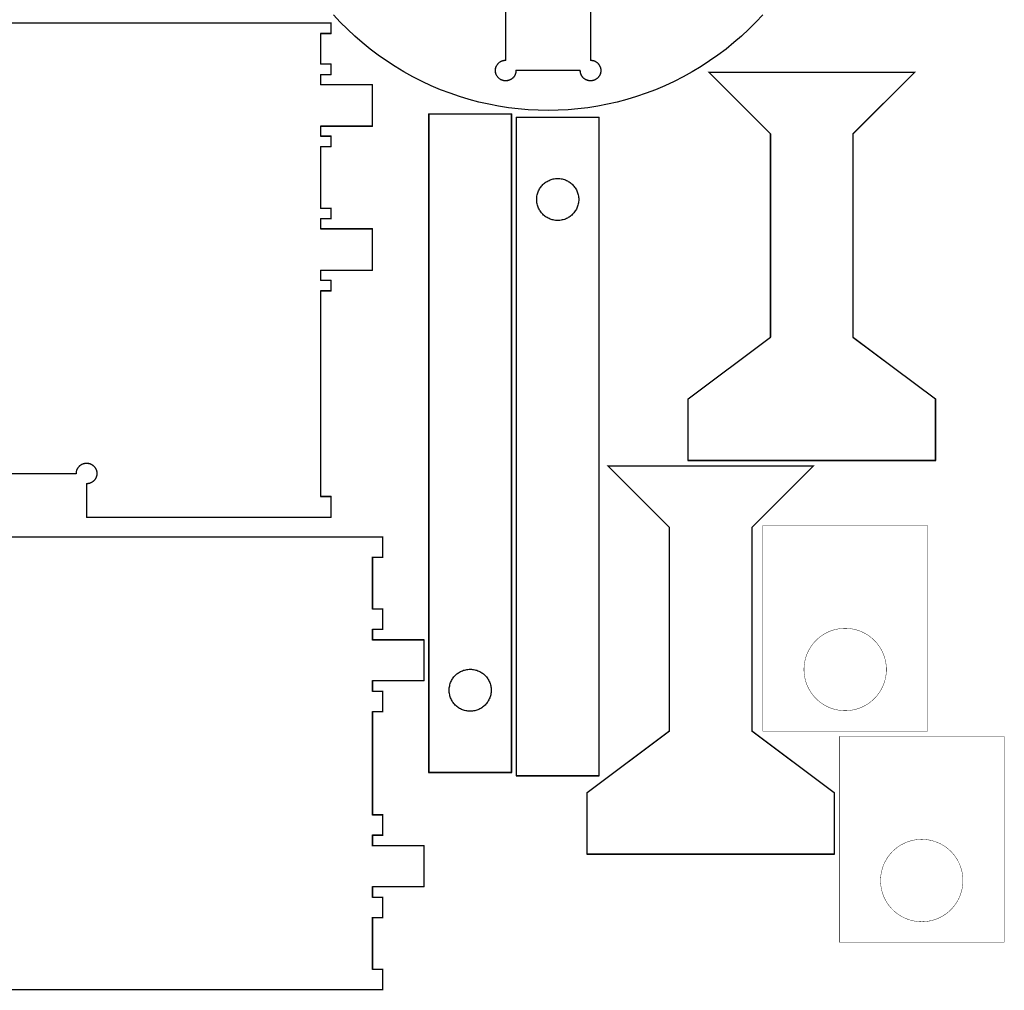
# Model space of a CAD drawing. Extents: x 0 to 6880, y 0 to 3267.
# Tile 29 of 37: x 6019 to 6880, y 0 to 849. Entities that reach past the tile are written whole.
import ezdxf

# ---------------------------------------------------------------- set-up
doc = ezdxf.new("R2010")
doc.units = 0
doc.layers.get('0').update_dxf_attribs({"linetype": 'CONTINUOUS'})

msp = doc.modelspace()

# ---------------------------------------------------------------- linework, layer by layer
at = {"color": 0, "const_width": 1}
for points in [[(6518.21, 901.206), (6518.21, 813.135), (6518.53, 813.129), (6518.85, 813.113), (6519.17, 813.083), (6519.47, 813.044), (6519.79, 812.994), (6520.1, 812.935), (6520.4, 812.863), (6520.71, 812.781), (6521, 812.689), (6521.29, 812.588), (6521.58, 812.475), (6521.88, 812.353), (6522.15, 812.221), (6522.43, 812.079), (6522.71, 811.929), (6522.97, 811.769), (6523.24, 811.6), (6523.49, 811.422), (6523.74, 811.235), (6523.97, 811.039), (6524.21, 810.835), (6524.44, 810.622), (6524.67, 810.401), (6524.88, 810.172), (6525.08, 809.935), (6525.29, 809.69), (6525.47, 809.438), (6525.67, 809.178), (6525.83, 808.91), (6526, 808.635), (6526.15, 808.354), (6526.31, 808.069), (6526.43, 807.782), (6526.56, 807.489), (6526.67, 807.194), (6526.78, 806.897), (6526.86, 806.596), (6526.94, 806.293), (6527.01, 805.989), (6527.07, 805.682), (6527.13, 805.375), (6527.15, 805.065), (6527.18, 804.756), (6527.19, 804.446), (6527.21, 804.135), (6527.19, 803.824), (6527.18, 803.514), (6527.15, 803.204), (6527.13, 802.894), (6527.07, 802.588), (6527.01, 802.281), (6526.94, 801.976), (6526.86, 801.674), (6526.78, 801.372), (6526.67, 801.075), (6526.56, 800.781), (6526.43, 800.489), (6526.31, 800.2), (6526.15, 799.915), (6526, 799.635), (6525.83, 799.36), (6525.67, 799.092), (6525.47, 798.832), (6525.29, 798.579), (6525.08, 798.335), (6524.88, 798.097), (6524.67, 797.868), (6524.44, 797.647), (6524.21, 797.435), (6523.97, 797.231), (6523.74, 797.035), (6523.49, 796.847), (6523.24, 796.669), (6522.97, 796.5), (6522.71, 796.34), (6522.43, 796.19), (6522.15, 796.049), (6521.88, 795.917), (6521.58, 795.794), (6521.29, 795.682), (6521, 795.581), (6520.71, 795.489), (6520.4, 795.407), (6520.1, 795.335), (6519.79, 795.275), (6519.47, 795.225), (6519.17, 795.186), (6518.85, 795.157), (6518.53, 795.14), (6518.21, 795.135), (6517.97, 795.137), (6517.74, 795.147), (6517.49, 795.162), (6517.26, 795.185), (6517.03, 795.213), (6516.79, 795.247), (6516.56, 795.287), (6516.32, 795.333), (6516.1, 795.385), (6515.88, 795.443), (6515.64, 795.507), (6515.42, 795.576), (6515.19, 795.651), (6514.97, 795.733), (6514.76, 795.819), (6514.54, 795.912), (6514.33, 796.01), (6514.13, 796.114), (6513.92, 796.222), (6513.71, 796.338), (6513.51, 796.457), (6513.31, 796.582), (6513.11, 796.713), (6512.92, 796.849), (6512.74, 796.989), (6512.54, 797.136), (6512.36, 797.287), (6512.18, 797.443), (6512.01, 797.604), (6511.85, 797.771), (6511.68, 797.942), (6511.51, 798.117), (6511.36, 798.294), (6511.21, 798.476), (6511.06, 798.662), (6510.92, 798.851), (6510.78, 799.044), (6510.65, 799.24), (6510.53, 799.439), (6510.4, 799.64), (6510.29, 799.844), (6510.18, 800.053), (6510.08, 800.262), (6509.99, 800.475), (6509.89, 800.69), (6509.81, 800.908), (6509.72, 801.128), (6509.65, 801.35), (6509.58, 801.574), (6509.51, 801.799), (6509.46, 802.026), (6509.4, 802.256), (6509.36, 802.486), (6509.32, 802.718), (6509.28, 802.951), (6509.25, 803.186), (6509.24, 803.422), (6509.22, 803.658), (6509.21, 803.896), (6509.21, 804.135), (6453.04, 804.135), (6453.04, 803.896), (6453.03, 803.658), (6453.01, 803.422), (6453, 803.186), (6452.97, 802.951), (6452.93, 802.718), (6452.89, 802.486), (6452.85, 802.256), (6452.79, 802.026), (6452.74, 801.799), (6452.67, 801.574), (6452.6, 801.35), (6452.53, 801.128), (6452.44, 800.908), (6452.36, 800.69), (6452.26, 800.475), (6452.17, 800.262), (6452.07, 800.053), (6451.96, 799.844), (6451.85, 799.64), (6451.72, 799.439), (6451.6, 799.24), (6451.47, 799.044), (6451.33, 798.851), (6451.19, 798.662), (6451.04, 798.476), (6450.89, 798.294), (6450.74, 798.117), (6450.57, 797.942), (6450.4, 797.771), (6450.24, 797.604), (6450.07, 797.443), (6449.89, 797.287), (6449.71, 797.136), (6449.51, 796.989), (6449.33, 796.849), (6449.14, 796.713), (6448.94, 796.582), (6448.74, 796.457), (6448.54, 796.338), (6448.33, 796.222), (6448.13, 796.114), (6447.92, 796.01), (6447.71, 795.912), (6447.49, 795.819), (6447.28, 795.733), (6447.06, 795.651), (6446.83, 795.576), (6446.61, 795.507), (6446.38, 795.443), (6446.15, 795.385), (6445.93, 795.333), (6445.69, 795.287), (6445.46, 795.247), (6445.22, 795.213), (6445, 795.185), (6444.76, 795.162), (6444.53, 795.147), (6444.28, 795.137), (6444.04, 795.135), (6443.56, 795.149), (6443.07, 795.188), (6442.58, 795.253), (6442.11, 795.342), (6441.65, 795.456), (6441.19, 795.593), (6440.76, 795.754), (6440.33, 795.936), (6439.9, 796.139), (6439.5, 796.364), (6439.11, 796.608), (6438.74, 796.871), (6438.36, 797.153), (6438.01, 797.453), (6437.68, 797.771), (6437.36, 798.104), (6437.07, 798.454), (6436.78, 798.819), (6436.51, 799.199), (6436.28, 799.592), (6436.06, 799.999), (6435.85, 800.418), (6435.67, 800.849), (6435.5, 801.29), (6435.36, 801.742), (6435.25, 802.204), (6435.17, 802.675), (6435.1, 803.154), (6435.06, 803.64), (6435.04, 804.135), (6435.06, 804.629), (6435.1, 805.115), (6435.17, 805.594), (6435.25, 806.065), (6435.36, 806.528), (6435.5, 806.979), (6435.67, 807.421), (6435.85, 807.851), (6436.06, 808.271), (6436.28, 808.678), (6436.51, 809.071), (6436.78, 809.45), (6437.07, 809.815), (6437.36, 810.165), (6437.68, 810.499), (6438.01, 810.817), (6438.36, 811.117), (6438.74, 811.399), (6439.11, 811.661), (6439.5, 811.906), (6439.9, 812.131), (6440.33, 812.333), (6440.76, 812.515), (6441.19, 812.676), (6441.65, 812.814), (6442.11, 812.928), (6442.58, 813.017), (6443.07, 813.082), (6443.56, 813.121), (6444.04, 813.135), (6444.04, 901.206)], [(6010.25, 451.889), (6020.51, 451.889), (6022.89, 451.889), (6042.42, 451.889), (6045.32, 451.889), (6065.9, 451.889), (6067.11, 451.889), (6068.75, 451.889), (6068.76, 452.251), (6068.78, 452.611), (6068.82, 452.968), (6068.86, 453.322), (6068.93, 453.672), (6069, 454.018), (6069.1, 454.358), (6069.19, 454.696), (6069.32, 455.026), (6069.44, 455.353), (6069.58, 455.674), (6069.74, 455.988), (6069.9, 456.294), (6070.08, 456.596), (6070.26, 456.889), (6070.47, 457.175), (6070.68, 457.453), (6070.9, 457.724), (6071.13, 457.985), (6071.38, 458.238), (6071.63, 458.482), (6071.89, 458.715), (6072.15, 458.939), (6072.44, 459.153), (6072.72, 459.357), (6073.03, 459.55), (6073.33, 459.731), (6073.65, 459.9), (6073.97, 460.058), (6074.31, 460.204), (6074.64, 460.336), (6074.99, 460.454), (6075.33, 460.557), (6075.68, 460.646), (6076.03, 460.722), (6076.38, 460.783), (6076.72, 460.831), (6077.07, 460.864), (6077.42, 460.883), (6077.78, 460.889), (6078.13, 460.882), (6078.47, 460.86), (6078.82, 460.825), (6079.17, 460.778), (6079.51, 460.715), (6079.85, 460.642), (6080.18, 460.553), (6080.51, 460.453), (6080.85, 460.339), (6081.18, 460.213), (6081.5, 460.072), (6081.82, 459.921), (6082.13, 459.756), (6082.43, 459.578), (6082.72, 459.387), (6083.01, 459.185), (6083.31, 458.971), (6083.58, 458.743), (6083.85, 458.504), (6084.11, 458.253), (6084.36, 457.99), (6084.61, 457.721), (6084.83, 457.443), (6085.04, 457.158), (6085.25, 456.865), (6085.44, 456.567), (6085.61, 456.261), (6085.78, 455.951), (6085.93, 455.635), (6086.07, 455.313), (6086.19, 454.987), (6086.32, 454.657), (6086.42, 454.322), (6086.5, 453.985), (6086.58, 453.644), (6086.64, 453.301), (6086.69, 452.956), (6086.72, 452.608), (6086.75, 452.26), (6086.75, 451.91), (6086.75, 451.56), (6086.72, 451.208), (6086.69, 450.858), (6086.64, 450.508), (6086.58, 450.16), (6086.51, 449.813), (6086.42, 449.467), (6086.32, 449.124), (6086.19, 448.782), (6086.07, 448.444), (6085.92, 448.111), (6085.76, 447.787), (6085.6, 447.471), (6085.42, 447.164), (6085.22, 446.865), (6085.01, 446.575), (6084.81, 446.294), (6084.58, 446.022), (6084.35, 445.761), (6084.1, 445.51), (6083.85, 445.268), (6083.58, 445.036), (6083.32, 444.815), (6083.04, 444.604), (6082.75, 444.406), (6082.46, 444.217), (6082.15, 444.04), (6081.85, 443.875), (6081.53, 443.722), (6081.21, 443.582), (6080.89, 443.453), (6080.56, 443.338), (6080.22, 443.233), (6079.88, 443.143), (6079.53, 443.067), (6079.18, 443.003), (6078.83, 442.953), (6078.47, 442.918), (6078.11, 442.896), (6077.75, 442.889), (6077.75, 413.639), (6291.5, 413.639), (6291.5, 431.639), (6282.5, 431.639), (6282.5, 611.639), (6291.5, 611.639), (6291.5, 620.639), (6282.5, 620.639), (6282.5, 629.639), (6327.5, 629.639), (6327.5, 665.639), (6282.5, 665.639), (6282.5, 674.639), (6291.5, 674.639), (6291.5, 683.639), (6282.5, 683.639), (6282.5, 737.639), (6291.5, 737.639), (6291.5, 746.639), (6282.5, 746.639), (6282.5, 755.639), (6327.5, 755.639), (6327.5, 791.639), (6282.5, 791.639), (6282.5, 800.639), (6291.5, 800.639), (6291.5, 809.639), (6282.5, 809.639), (6282.5, 836.639), (6291.5, 836.639), (6291.5, 845.639), (5139.5, 845.639)], [(5184.5, 396.503), (6336.5, 396.503), (6336.5, 396.503), (6336.5, 378.503), (6327.5, 378.503), (6327.5, 333.503), (6336.5, 333.503), (6336.5, 315.503), (6327.5, 315.503), (6327.5, 306.503), (6372.5, 306.503), (6372.5, 270.503), (6327.5, 270.503), (6327.5, 261.503), (6336.5, 261.503), (6336.5, 243.503), (6327.5, 243.503), (6327.5, 153.503), (6336.5, 153.503), (6336.5, 135.503), (6327.5, 135.503), (6327.5, 126.503), (6372.5, 126.503), (6372.5, 90.5032), (6327.5, 90.5032), (6327.5, 81.5032), (6336.5, 81.5032), (6336.5, 63.5032), (6327.5, 63.5032), (6327.5, 18.5032), (6336.5, 18.5032), (6336.5, 0.5033), (5184.5, 0.5033)]]:
    msp.add_lwpolyline(points, dxfattribs=at)
at = {"color": 0}
for points in [[(6518.21, 901.206), (6518.21, 813.135), (6518.53, 813.129), (6518.85, 813.113), (6519.17, 813.083), (6519.47, 813.044), (6519.79, 812.994), (6520.1, 812.935), (6520.4, 812.863), (6520.71, 812.781), (6521, 812.689), (6521.29, 812.588), (6521.58, 812.475), (6521.88, 812.353), (6522.15, 812.221), (6522.43, 812.079), (6522.71, 811.929), (6522.97, 811.769), (6523.24, 811.6), (6523.49, 811.422), (6523.74, 811.235), (6523.97, 811.039), (6524.21, 810.835), (6524.44, 810.622), (6524.67, 810.401), (6524.88, 810.172), (6525.08, 809.935), (6525.29, 809.69), (6525.47, 809.438), (6525.67, 809.178), (6525.83, 808.91), (6526, 808.635), (6526.15, 808.354), (6526.31, 808.069), (6526.43, 807.782), (6526.56, 807.489), (6526.67, 807.194), (6526.78, 806.897), (6526.86, 806.596), (6526.94, 806.293), (6527.01, 805.989), (6527.07, 805.682), (6527.13, 805.375), (6527.15, 805.065), (6527.18, 804.756), (6527.19, 804.446), (6527.21, 804.135), (6527.19, 803.824), (6527.18, 803.514), (6527.15, 803.204), (6527.13, 802.894), (6527.07, 802.588), (6527.01, 802.281), (6526.94, 801.976), (6526.86, 801.674), (6526.78, 801.372), (6526.67, 801.075), (6526.56, 800.781), (6526.43, 800.489), (6526.31, 800.2), (6526.15, 799.915), (6526, 799.635), (6525.83, 799.36), (6525.67, 799.092), (6525.47, 798.832), (6525.29, 798.579), (6525.08, 798.335), (6524.88, 798.097), (6524.67, 797.868), (6524.44, 797.647), (6524.21, 797.435), (6523.97, 797.231), (6523.74, 797.035), (6523.49, 796.847), (6523.24, 796.669), (6522.97, 796.5), (6522.71, 796.34), (6522.43, 796.19), (6522.15, 796.049), (6521.88, 795.917), (6521.58, 795.794), (6521.29, 795.682), (6521, 795.581), (6520.71, 795.489), (6520.4, 795.407), (6520.1, 795.335), (6519.79, 795.275), (6519.47, 795.225), (6519.17, 795.186), (6518.85, 795.157), (6518.53, 795.14), (6518.21, 795.135), (6517.97, 795.137), (6517.74, 795.147), (6517.49, 795.162), (6517.26, 795.185), (6517.03, 795.213), (6516.79, 795.247), (6516.56, 795.287), (6516.32, 795.333), (6516.1, 795.385), (6515.88, 795.443), (6515.64, 795.507), (6515.42, 795.576), (6515.19, 795.651), (6514.97, 795.733), (6514.76, 795.819), (6514.54, 795.912), (6514.33, 796.01), (6514.13, 796.114), (6513.92, 796.222), (6513.71, 796.338), (6513.51, 796.457), (6513.31, 796.582), (6513.11, 796.713), (6512.92, 796.849), (6512.74, 796.989), (6512.54, 797.136), (6512.36, 797.287), (6512.18, 797.443), (6512.01, 797.604), (6511.85, 797.771), (6511.68, 797.942), (6511.51, 798.117), (6511.36, 798.294), (6511.21, 798.476), (6511.06, 798.662), (6510.92, 798.851), (6510.78, 799.044), (6510.65, 799.24), (6510.53, 799.439), (6510.4, 799.64), (6510.29, 799.844), (6510.18, 800.053), (6510.08, 800.262), (6509.99, 800.475), (6509.89, 800.69), (6509.81, 800.908), (6509.72, 801.128), (6509.65, 801.35), (6509.58, 801.574), (6509.51, 801.799), (6509.46, 802.026), (6509.4, 802.256), (6509.36, 802.486), (6509.32, 802.718), (6509.28, 802.951), (6509.25, 803.186), (6509.24, 803.422), (6509.22, 803.658), (6509.21, 803.896), (6509.21, 804.135), (6453.04, 804.135), (6453.04, 803.896), (6453.03, 803.658), (6453.01, 803.422), (6453, 803.186), (6452.97, 802.951), (6452.93, 802.718), (6452.89, 802.486), (6452.85, 802.256), (6452.79, 802.026), (6452.74, 801.799), (6452.67, 801.574), (6452.6, 801.35), (6452.53, 801.128), (6452.44, 800.908), (6452.36, 800.69), (6452.26, 800.475), (6452.17, 800.262), (6452.07, 800.053), (6451.96, 799.844), (6451.85, 799.64), (6451.72, 799.439), (6451.6, 799.24), (6451.47, 799.044), (6451.33, 798.851), (6451.19, 798.662), (6451.04, 798.476), (6450.89, 798.294), (6450.74, 798.117), (6450.57, 797.942), (6450.4, 797.771), (6450.24, 797.604), (6450.07, 797.443), (6449.89, 797.287), (6449.71, 797.136), (6449.51, 796.989), (6449.33, 796.849), (6449.14, 796.713), (6448.94, 796.582), (6448.74, 796.457), (6448.54, 796.338), (6448.33, 796.222), (6448.13, 796.114), (6447.92, 796.01), (6447.71, 795.912), (6447.49, 795.819), (6447.28, 795.733), (6447.06, 795.651), (6446.83, 795.576), (6446.61, 795.507), (6446.38, 795.443), (6446.15, 795.385), (6445.93, 795.333), (6445.69, 795.287), (6445.46, 795.247), (6445.22, 795.213), (6445, 795.185), (6444.76, 795.162), (6444.53, 795.147), (6444.28, 795.137), (6444.04, 795.135), (6443.56, 795.149), (6443.07, 795.188), (6442.58, 795.253), (6442.11, 795.342), (6441.65, 795.456), (6441.19, 795.593), (6440.76, 795.754), (6440.33, 795.936), (6439.9, 796.139), (6439.5, 796.364), (6439.11, 796.608), (6438.74, 796.871), (6438.36, 797.153), (6438.01, 797.453), (6437.68, 797.771), (6437.36, 798.104), (6437.07, 798.454), (6436.78, 798.819), (6436.51, 799.199), (6436.28, 799.592), (6436.06, 799.999), (6435.85, 800.418), (6435.67, 800.849), (6435.5, 801.29), (6435.36, 801.742), (6435.25, 802.204), (6435.17, 802.675), (6435.1, 803.154), (6435.06, 803.64), (6435.04, 804.135), (6435.06, 804.629), (6435.1, 805.115), (6435.17, 805.594), (6435.25, 806.065), (6435.36, 806.528), (6435.5, 806.979), (6435.67, 807.421), (6435.85, 807.851), (6436.06, 808.271), (6436.28, 808.678), (6436.51, 809.071), (6436.78, 809.45), (6437.07, 809.815), (6437.36, 810.165), (6437.68, 810.499), (6438.01, 810.817), (6438.36, 811.117), (6438.74, 811.399), (6439.11, 811.661), (6439.5, 811.906), (6439.9, 812.131), (6440.33, 812.333), (6440.76, 812.515), (6441.19, 812.676), (6441.65, 812.814), (6442.11, 812.928), (6442.58, 813.017), (6443.07, 813.082), (6443.56, 813.121), (6444.04, 813.135), (6444.04, 901.206)], [(6668.72, 852.951), (6662.76, 846.539), (6656.58, 840.325), (6650.17, 834.317), (6643.53, 828.521), (6636.67, 822.944), (6629.6, 817.594), (6622.32, 812.479), (6614.82, 807.604), (6607.13, 802.976), (6599.26, 798.625), (6591.31, 794.574), (6583.22, 790.822), (6575.06, 787.371), (6566.81, 784.219), (6558.46, 781.369), (6550.06, 778.818), (6541.58, 776.567), (6533.04, 774.617), (6524.47, 772.967), (6515.85, 771.615), (6507.19, 770.565), (6498.51, 769.815), (6489.82, 769.365), (6481.13, 769.215), (6472.43, 769.365), (6463.74, 769.815), (6455.06, 770.565), (6446.4, 771.615), (6437.79, 772.967), (6429.21, 774.617), (6420.68, 776.567), (6412.19, 778.818), (6403.79, 781.369), (6395.44, 784.219), (6387.19, 787.371), (6379.03, 790.822), (6370.94, 794.574), (6362.99, 798.625), (6355.13, 802.976), (6347.43, 807.604), (6339.93, 812.479), (6332.65, 817.594), (6325.58, 822.944), (6318.72, 828.521), (6312.08, 834.317), (6305.67, 840.325), (6299.49, 846.539), (6293.53, 852.951)], [(6010.25, 451.889), (6020.51, 451.889), (6022.89, 451.889), (6042.42, 451.889), (6045.32, 451.889), (6065.9, 451.889), (6067.11, 451.889), (6068.75, 451.889), (6068.76, 452.251), (6068.78, 452.611), (6068.82, 452.968), (6068.86, 453.322), (6068.93, 453.672), (6069, 454.018), (6069.1, 454.358), (6069.19, 454.696), (6069.32, 455.026), (6069.44, 455.353), (6069.58, 455.674), (6069.74, 455.988), (6069.9, 456.294), (6070.08, 456.596), (6070.26, 456.889), (6070.47, 457.175), (6070.68, 457.453), (6070.9, 457.724), (6071.13, 457.985), (6071.38, 458.238), (6071.63, 458.482), (6071.89, 458.715), (6072.15, 458.939), (6072.44, 459.153), (6072.72, 459.357), (6073.03, 459.55), (6073.33, 459.731), (6073.65, 459.9), (6073.97, 460.058), (6074.31, 460.204), (6074.64, 460.336), (6074.99, 460.454), (6075.33, 460.557), (6075.68, 460.646), (6076.03, 460.722), (6076.38, 460.783), (6076.72, 460.831), (6077.07, 460.864), (6077.42, 460.883), (6077.78, 460.889), (6078.13, 460.882), (6078.47, 460.86), (6078.82, 460.825), (6079.17, 460.778), (6079.51, 460.715), (6079.85, 460.642), (6080.18, 460.553), (6080.51, 460.453), (6080.85, 460.339), (6081.18, 460.213), (6081.5, 460.072), (6081.82, 459.921), (6082.13, 459.756), (6082.43, 459.578), (6082.72, 459.387), (6083.01, 459.185), (6083.31, 458.971), (6083.58, 458.743), (6083.85, 458.504), (6084.11, 458.253), (6084.36, 457.99), (6084.61, 457.721), (6084.83, 457.443), (6085.04, 457.158), (6085.25, 456.865), (6085.44, 456.567), (6085.61, 456.261), (6085.78, 455.951), (6085.93, 455.635), (6086.07, 455.313), (6086.19, 454.987), (6086.32, 454.657), (6086.42, 454.322), (6086.5, 453.985), (6086.58, 453.644), (6086.64, 453.301), (6086.69, 452.956), (6086.72, 452.608), (6086.75, 452.26), (6086.75, 451.91), (6086.75, 451.56), (6086.72, 451.208), (6086.69, 450.858), (6086.64, 450.508), (6086.58, 450.16), (6086.51, 449.813), (6086.42, 449.467), (6086.32, 449.124), (6086.19, 448.782), (6086.07, 448.444), (6085.92, 448.111), (6085.76, 447.787), (6085.6, 447.471), (6085.42, 447.164), (6085.22, 446.865), (6085.01, 446.575), (6084.81, 446.294), (6084.58, 446.022), (6084.35, 445.761), (6084.1, 445.51), (6083.85, 445.268), (6083.58, 445.036), (6083.32, 444.815), (6083.04, 444.604), (6082.75, 444.406), (6082.46, 444.217), (6082.15, 444.04), (6081.85, 443.875), (6081.53, 443.722), (6081.21, 443.582), (6080.89, 443.453), (6080.56, 443.338), (6080.22, 443.233), (6079.88, 443.143), (6079.53, 443.067), (6079.18, 443.003), (6078.83, 442.953), (6078.47, 442.918), (6078.11, 442.896), (6077.75, 442.889), (6077.75, 413.639), (6291.5, 413.639), (6291.5, 431.639), (6282.5, 431.639), (6282.5, 611.639), (6291.5, 611.639), (6291.5, 620.639), (6282.5, 620.639), (6282.5, 629.639), (6327.5, 629.639), (6327.5, 665.639), (6282.5, 665.639), (6282.5, 674.639), (6291.5, 674.639), (6291.5, 683.639), (6282.5, 683.639), (6282.5, 737.639), (6291.5, 737.639), (6291.5, 746.639), (6282.5, 746.639), (6282.5, 755.639), (6327.5, 755.639), (6327.5, 791.639), (6282.5, 791.639), (6282.5, 800.639), (6291.5, 800.639), (6291.5, 809.639), (6282.5, 809.639), (6282.5, 836.639), (6291.5, 836.639), (6291.5, 845.639), (5139.5, 845.639)], [(5184.5, 396.503), (6336.5, 396.503), (6336.5, 396.503), (6336.5, 378.503), (6327.5, 378.503), (6327.5, 333.503), (6336.5, 333.503), (6336.5, 315.503), (6327.5, 315.503), (6327.5, 306.503), (6372.5, 306.503), (6372.5, 270.503), (6327.5, 270.503), (6327.5, 261.503), (6336.5, 261.503), (6336.5, 243.503), (6327.5, 243.503), (6327.5, 153.503), (6336.5, 153.503), (6336.5, 135.503), (6327.5, 135.503), (6327.5, 126.503), (6372.5, 126.503), (6372.5, 90.5032), (6327.5, 90.5032), (6327.5, 81.5032), (6336.5, 81.5032), (6336.5, 63.5032), (6327.5, 63.5032), (6327.5, 18.5032), (6336.5, 18.5032), (6336.5, 0.5033), (5184.5, 0.5033)]]:
    msp.add_lwpolyline(points, dxfattribs=at)
for points, const_width in [([(6621.58, 802.739), (6801.58, 802.739), (6747.58, 748.739), (6747.58, 571.079), (6819.58, 517.079), (6819.58, 463.079), (6603.58, 463.079), (6603.58, 517.079), (6675.58, 571.079), (6675.58, 748.739), (6621.58, 802.739)], 1), ([(6449, 190.336), (6449, 766.336), (6377, 766.336), (6377, 190.336), (6449, 190.336)], 1), ([(6453.5, 763.407), (6453.5, 187.407), (6525.5, 187.407), (6525.5, 763.407), (6453.5, 763.407)], 1), ([(6533.18, 458.579), (6713.18, 458.579), (6659.18, 404.579), (6659.18, 226.918), (6731.18, 172.918), (6731.18, 118.919), (6515.18, 118.919), (6515.18, 172.918), (6587.18, 226.918), (6587.18, 404.579), (6533.18, 458.579)], 1), ([(6812.76, 406.481), (6668.76, 406.481), (6668.76, 226.481), (6812.76, 226.481), (6812.76, 406.481)], 0.35), ([(6704.76, 280.481), (6704.76, 280.704), (6704.78, 281.375), (6704.81, 282.265), (6704.86, 283.154), (6704.94, 284.039), (6705.04, 284.919), (6705.17, 285.797), (6705.31, 286.669), (6705.46, 287.536), (6705.65, 288.399), (6705.85, 289.256), (6706.08, 290.107), (6706.32, 290.951), (6706.58, 291.789), (6706.88, 292.619), (6707.18, 293.442), (6707.5, 294.257), (6707.85, 295.064), (6708.22, 295.862), (6708.6, 296.653), (6709.01, 297.433), (6709.43, 298.203), (6709.88, 298.964), (6710.33, 299.714), (6710.82, 300.454), (6711.32, 301.182), (6711.83, 301.899), (6712.36, 302.603), (6712.92, 303.296), (6713.49, 303.976), (6714.08, 304.643), (6714.68, 305.296), (6715.15, 305.778), (6715.31, 305.936), (6715.47, 306.094), (6715.94, 306.561), (6716.6, 307.168), (6717.28, 307.757), (6717.94, 308.328), (6718.64, 308.882), (6719.35, 309.417), (6720.07, 309.933), (6720.79, 310.432), (6721.53, 310.912), (6722.28, 311.374), (6723.04, 311.817), (6723.82, 312.24), (6724.6, 312.644), (6725.39, 313.029), (6726.18, 313.394), (6726.99, 313.74), (6727.81, 314.067), (6728.63, 314.372), (6729.46, 314.658), (6730.29, 314.925), (6731.14, 315.171), (6731.99, 315.394), (6732.85, 315.599), (6733.71, 315.782), (6734.58, 315.944), (6735.44, 316.086), (6736.33, 316.206), (6737.21, 316.304), (6738.1, 316.382), (6738.99, 316.436), (6739.88, 316.469), (6740.54, 316.481), (6740.76, 316.481), (6740.99, 316.481), (6741.67, 316.469), (6742.56, 316.436), (6743.44, 316.382), (6744.32, 316.304), (6745.21, 316.206), (6746.08, 316.086), (6746.96, 315.944), (6747.82, 315.782), (6748.68, 315.599), (6749.54, 315.394), (6750.39, 315.171), (6751.24, 314.925), (6752.07, 314.658), (6752.9, 314.372), (6753.72, 314.067), (6754.54, 313.74), (6755.35, 313.394), (6756.15, 313.029), (6756.94, 312.644), (6757.72, 312.24), (6758.49, 311.817), (6759.25, 311.374), (6760, 310.912), (6760.74, 310.432), (6761.47, 309.933), (6762.18, 309.417), (6762.89, 308.882), (6763.58, 308.328), (6764.26, 307.757), (6764.93, 307.168), (6765.58, 306.561), (6766.07, 306.094), (6766.22, 305.936), (6766.38, 305.778), (6766.85, 305.296), (6767.46, 304.643), (6768.04, 303.976), (6768.61, 303.296), (6769.17, 302.603), (6769.71, 301.899), (6770.22, 301.182), (6770.72, 300.454), (6771.19, 299.714), (6771.65, 298.964), (6772.1, 298.203), (6772.53, 297.433), (6772.93, 296.653), (6773.32, 295.862), (6773.68, 295.064), (6774.03, 294.257), (6774.35, 293.442), (6774.65, 292.619), (6774.94, 291.789), (6775.21, 290.951), (6775.46, 290.107), (6775.68, 289.256), (6775.89, 288.399), (6776.07, 287.536), (6776.24, 286.669), (6776.38, 285.797), (6776.49, 284.919), (6776.58, 284.039), (6776.67, 283.154), (6776.72, 282.265), (6776.75, 281.375), (6776.76, 280.704), (6776.76, 280.481), (6776.76, 280.257), (6776.75, 279.588), (6776.72, 278.696), (6776.67, 277.807), (6776.58, 276.922), (6776.49, 276.042), (6776.38, 275.164), (6776.24, 274.292), (6776.07, 273.425), (6775.89, 272.563), (6775.68, 271.706), (6775.46, 270.854), (6775.21, 270.011), (6774.94, 269.174), (6774.65, 268.343), (6774.35, 267.519), (6774.03, 266.704), (6773.68, 265.897), (6773.32, 265.099), (6772.93, 264.308), (6772.53, 263.529), (6772.1, 262.758), (6771.65, 261.997), (6771.19, 261.247), (6770.72, 260.508), (6770.22, 259.779), (6769.71, 259.063), (6769.17, 258.358), (6768.61, 257.665), (6768.04, 256.985), (6767.46, 256.318), (6766.85, 255.665), (6766.38, 255.183), (6766.22, 255.025), (6766.07, 254.867), (6765.58, 254.4), (6764.93, 253.794), (6764.26, 253.204), (6763.58, 252.633), (6762.89, 252.081), (6762.18, 251.544), (6761.47, 251.028), (6760.74, 250.529), (6760, 250.049), (6759.25, 249.588), (6758.49, 249.146), (6757.72, 248.722), (6756.94, 248.317), (6756.15, 247.932), (6755.35, 247.567), (6754.54, 247.221), (6753.72, 246.894), (6752.9, 246.589), (6752.07, 246.303), (6751.24, 246.037), (6750.39, 245.792), (6749.54, 245.567), (6748.68, 245.362), (6747.82, 245.179), (6746.96, 245.017), (6746.08, 244.875), (6745.21, 244.756), (6744.32, 244.657), (6743.44, 244.581), (6742.56, 244.525), (6741.67, 244.492), (6740.99, 244.481), (6740.76, 244.481), (6740.54, 244.481), (6739.88, 244.492), (6738.99, 244.525), (6738.1, 244.581), (6737.21, 244.657), (6736.33, 244.756), (6735.44, 244.875), (6734.58, 245.017), (6733.71, 245.179), (6732.85, 245.362), (6731.99, 245.567), (6731.14, 245.792), (6730.29, 246.037), (6729.46, 246.303), (6728.63, 246.589), (6727.81, 246.894), (6726.99, 247.221), (6726.18, 247.567), (6725.39, 247.932), (6724.6, 248.317), (6723.82, 248.722), (6723.04, 249.146), (6722.28, 249.588), (6721.53, 250.049), (6720.79, 250.529), (6720.07, 251.028), (6719.35, 251.544), (6718.64, 252.081), (6717.94, 252.633), (6717.28, 253.204), (6716.6, 253.794), (6715.94, 254.4), (6715.47, 254.867), (6715.31, 255.025), (6715.15, 255.183), (6714.68, 255.665), (6714.08, 256.318), (6713.49, 256.985), (6712.92, 257.665), (6712.36, 258.358), (6711.83, 259.063), (6711.32, 259.779), (6710.82, 260.508), (6710.33, 261.247), (6709.88, 261.997), (6709.43, 262.758), (6709.01, 263.529), (6708.6, 264.308), (6708.22, 265.099), (6707.85, 265.897), (6707.5, 266.704), (6707.18, 267.519), (6706.88, 268.343), (6706.58, 269.174), (6706.32, 270.011), (6706.08, 270.854), (6705.85, 271.706), (6705.65, 272.563), (6705.46, 273.425), (6705.31, 274.292), (6705.17, 275.164), (6705.04, 276.042), (6704.94, 276.922), (6704.86, 277.807), (6704.81, 278.696), (6704.78, 279.588), (6704.76, 280.257), (6704.76, 280.481)], 0.35), ([(6879.68, 221.981), (6735.68, 221.981), (6735.68, 41.9807), (6879.68, 41.9807), (6879.68, 221.981)], 0.35), ([(6771.68, 95.9807), (6771.68, 96.2042), (6771.69, 96.8746), (6771.72, 97.7658), (6771.78, 98.654), (6771.86, 99.5389), (6771.96, 100.42), (6772.08, 101.297), (6772.22, 102.169), (6772.38, 103.037), (6772.57, 103.899), (6772.76, 104.756), (6773, 105.606), (6773.24, 106.451), (6773.5, 107.288), (6773.79, 108.119), (6774.1, 108.942), (6774.42, 109.757), (6774.76, 110.564), (6775.14, 111.363), (6775.51, 112.152), (6775.92, 112.933), (6776.35, 113.703), (6776.79, 114.464), (6777.25, 115.214), (6777.74, 115.954), (6778.24, 116.682), (6778.75, 117.398), (6779.28, 118.103), (6779.83, 118.796), (6780.4, 119.476), (6781, 120.143), (6781.6, 120.796), (6782.07, 121.278), (6782.22, 121.436), (6782.39, 121.594), (6782.86, 122.061), (6783.51, 122.667), (6784.18, 123.257), (6784.86, 123.828), (6785.56, 124.381), (6786.26, 124.917), (6786.99, 125.434), (6787.71, 125.932), (6788.44, 126.412), (6789.19, 126.874), (6789.96, 127.316), (6790.74, 127.74), (6791.51, 128.144), (6792.31, 128.529), (6793.1, 128.895), (6793.9, 129.24), (6794.72, 129.566), (6795.54, 129.873), (6796.38, 130.159), (6797.21, 130.424), (6798.06, 130.67), (6798.9, 130.895), (6799.76, 131.099), (6800.63, 131.282), (6801.5, 131.445), (6802.36, 131.586), (6803.25, 131.706), (6804.13, 131.804), (6805.01, 131.882), (6805.9, 131.936), (6806.79, 131.97), (6807.46, 131.981), (6807.68, 131.981), (6807.9, 131.981), (6808.58, 131.97), (6809.47, 131.936), (6810.36, 131.882), (6811.24, 131.804), (6812.13, 131.706), (6813, 131.586), (6813.88, 131.445), (6814.74, 131.282), (6815.6, 131.099), (6816.46, 130.895), (6817.31, 130.67), (6818.15, 130.424), (6818.99, 130.159), (6819.82, 129.873), (6820.64, 129.566), (6821.46, 129.24), (6822.26, 128.895), (6823.07, 128.529), (6823.86, 128.144), (6824.64, 127.74), (6825.4, 127.316), (6826.17, 126.874), (6826.92, 126.412), (6827.65, 125.932), (6828.39, 125.434), (6829.1, 124.917), (6829.81, 124.381), (6830.5, 123.828), (6831.18, 123.257), (6831.85, 122.667), (6832.5, 122.061), (6832.99, 121.594), (6833.14, 121.436), (6833.29, 121.278), (6833.76, 120.796), (6834.38, 120.143), (6834.96, 119.476), (6835.53, 118.796), (6836.08, 118.103), (6836.63, 117.398), (6837.14, 116.682), (6837.64, 115.954), (6838.11, 115.214), (6838.57, 114.464), (6839.01, 113.703), (6839.44, 112.933), (6839.85, 112.152), (6840.24, 111.363), (6840.6, 110.564), (6840.94, 109.757), (6841.26, 108.942), (6841.57, 108.119), (6841.86, 107.288), (6842.13, 106.451), (6842.38, 105.606), (6842.6, 104.756), (6842.81, 103.899), (6842.99, 103.037), (6843.15, 102.169), (6843.29, 101.297), (6843.4, 100.42), (6843.5, 99.5389), (6843.58, 98.654), (6843.64, 97.7658), (6843.67, 96.8746), (6843.68, 96.2042), (6843.68, 95.9807), (6843.68, 95.7572), (6843.67, 95.0868), (6843.64, 94.1956), (6843.58, 93.3074), (6843.5, 92.4225), (6843.4, 91.5414), (6843.29, 90.6644), (6843.15, 89.7921), (6842.99, 88.9244), (6842.81, 88.0622), (6842.6, 87.2057), (6842.38, 86.3549), (6842.13, 85.5104), (6841.86, 84.6729), (6841.57, 83.8425), (6841.26, 83.0193), (6840.94, 82.204), (6840.6, 81.3969), (6840.24, 80.5985), (6839.85, 79.8088), (6839.44, 79.0286), (6839.01, 78.2578), (6838.57, 77.4974), (6838.11, 76.7472), (6837.64, 76.0078), (6837.14, 75.2796), (6836.63, 74.5628), (6836.08, 73.8579), (6835.53, 73.1654), (6834.96, 72.4853), (6834.38, 71.8183), (6833.76, 71.1647), (6833.29, 70.6828), (6833.14, 70.5247), (6832.99, 70.3668), (6832.5, 69.9006), (6831.85, 69.2939), (6831.18, 68.7046), (6830.5, 68.1332), (6829.81, 67.5799), (6829.1, 67.0447), (6828.39, 66.5278), (6827.65, 66.029), (6826.92, 65.549), (6826.17, 65.0876), (6825.4, 64.6451), (6824.64, 64.2218), (6823.86, 63.8172), (6823.07, 63.4324), (6822.26, 63.0668), (6821.46, 62.721), (6820.64, 62.395), (6819.82, 62.0888), (6818.99, 61.8025), (6818.15, 61.5369), (6817.31, 61.2913), (6816.46, 61.0664), (6815.6, 60.8622), (6814.74, 60.6789), (6813.88, 60.5165), (6813, 60.3753), (6812.13, 60.2553), (6811.24, 60.1569), (6810.36, 60.0801), (6809.47, 60.025), (6808.58, 59.9918), (6807.9, 59.9807), (6807.68, 59.9807), (6807.46, 59.9807), (6806.79, 59.9918), (6805.9, 60.025), (6805.01, 60.0801), (6804.13, 60.1569), (6803.25, 60.2553), (6802.36, 60.3753), (6801.5, 60.5165), (6800.63, 60.6789), (6799.76, 60.8622), (6798.9, 61.0664), (6798.06, 61.2913), (6797.21, 61.5369), (6796.38, 61.8025), (6795.54, 62.0888), (6794.72, 62.395), (6793.9, 62.721), (6793.1, 63.0668), (6792.31, 63.4324), (6791.51, 63.8172), (6790.74, 64.2218), (6789.96, 64.6451), (6789.19, 65.0876), (6788.44, 65.549), (6787.71, 66.029), (6786.99, 66.5278), (6786.26, 67.0447), (6785.56, 67.5799), (6784.86, 68.1332), (6784.18, 68.7046), (6783.51, 69.2939), (6782.86, 69.9006), (6782.39, 70.3668), (6782.22, 70.5247), (6782.07, 70.6828), (6781.6, 71.1647), (6781, 71.8183), (6780.4, 72.4853), (6779.83, 73.1654), (6779.28, 73.8579), (6778.75, 74.5628), (6778.24, 75.2796), (6777.74, 76.0078), (6777.25, 76.7472), (6776.79, 77.4974), (6776.35, 78.2578), (6775.92, 79.0286), (6775.51, 79.8088), (6775.14, 80.5985), (6774.76, 81.3969), (6774.42, 82.204), (6774.1, 83.0193), (6773.79, 83.8425), (6773.5, 84.6729), (6773.24, 85.5104), (6773, 86.3549), (6772.76, 87.2057), (6772.57, 88.0622), (6772.38, 88.9244), (6772.22, 89.7921), (6772.08, 90.6644), (6771.96, 91.5414), (6771.86, 92.4225), (6771.78, 93.3074), (6771.72, 94.1956), (6771.69, 95.0868), (6771.68, 95.7572), (6771.68, 95.9807)], 0.35)]:
    msp.add_lwpolyline(points, close=True, dxfattribs=dict(at, const_width=const_width))
for points in [[(6621.58, 802.739), (6801.58, 802.739), (6747.58, 748.739), (6747.58, 571.079), (6819.58, 517.079), (6819.58, 463.079), (6603.58, 463.079), (6603.58, 517.079), (6675.58, 571.079), (6675.58, 748.739), (6621.58, 802.739)], [(6377, 766.336), (6449, 766.336), (6449, 190.336), (6377, 190.336), (6377, 766.336)], [(6453.5, 763.407), (6525.5, 763.407), (6525.5, 187.407), (6453.5, 187.407), (6453.5, 763.407)], [(6471.14, 691.407), (6471.17, 692.414), (6471.25, 693.407), (6471.38, 694.385), (6471.57, 695.346), (6471.79, 696.287), (6472.08, 697.21), (6472.4, 698.111), (6472.78, 698.99), (6473.19, 699.844), (6473.65, 700.674), (6474.14, 701.476), (6474.68, 702.25), (6475.26, 702.994), (6475.88, 703.708), (6476.51, 704.389), (6477.19, 705.037), (6477.92, 705.649), (6478.65, 706.225), (6479.43, 706.762), (6480.24, 707.261), (6481.07, 707.718), (6481.92, 708.133), (6482.79, 708.504), (6483.69, 708.831), (6484.63, 709.111), (6485.56, 709.343), (6486.53, 709.526), (6487.5, 709.66), (6488.49, 709.74), (6489.5, 709.767), (6490.51, 709.74), (6491.5, 709.66), (6492.47, 709.526), (6493.44, 709.343), (6494.38, 709.111), (6495.31, 708.831), (6496.21, 708.504), (6497.08, 708.133), (6497.94, 707.718), (6498.76, 707.261), (6499.57, 706.762), (6500.35, 706.225), (6501.08, 705.649), (6501.81, 705.037), (6502.49, 704.389), (6503.13, 703.708), (6503.74, 702.994), (6504.32, 702.25), (6504.86, 701.476), (6505.35, 700.674), (6505.81, 699.844), (6506.22, 698.99), (6506.6, 698.111), (6506.93, 697.21), (6507.21, 696.287), (6507.43, 695.346), (6507.63, 694.385), (6507.75, 693.407), (6507.83, 692.414), (6507.86, 691.407), (6507.83, 690.4), (6507.75, 689.407), (6507.63, 688.429), (6507.43, 687.468), (6507.21, 686.526), (6506.93, 685.604), (6506.6, 684.703), (6506.22, 683.824), (6505.81, 682.969), (6505.35, 682.14), (6504.86, 681.338), (6504.32, 680.564), (6503.74, 679.819), (6503.13, 679.106), (6502.49, 678.425), (6501.81, 677.778), (6501.08, 677.165), (6500.35, 676.589), (6499.57, 676.051), (6498.76, 675.554), (6497.94, 675.096), (6497.08, 674.681), (6496.21, 674.31), (6495.31, 673.983), (6494.38, 673.703), (6493.44, 673.471), (6492.47, 673.287), (6491.5, 673.154), (6490.51, 673.074), (6489.5, 673.047), (6488.49, 673.074), (6487.5, 673.154), (6486.53, 673.287), (6485.56, 673.471), (6484.63, 673.703), (6483.69, 673.983), (6482.79, 674.31), (6481.92, 674.681), (6481.07, 675.096), (6480.24, 675.554), (6479.43, 676.051), (6478.65, 676.589), (6477.92, 677.165), (6477.19, 677.778), (6476.51, 678.425), (6475.88, 679.106), (6475.26, 679.819), (6474.68, 680.564), (6474.14, 681.338), (6473.65, 682.14), (6473.19, 682.969), (6472.78, 683.824), (6472.4, 684.703), (6472.08, 685.604), (6471.79, 686.526), (6471.57, 687.468), (6471.38, 688.429), (6471.25, 689.407), (6471.17, 690.4), (6471.14, 691.407)], [(6533.18, 458.579), (6713.18, 458.579), (6659.18, 404.579), (6659.18, 226.918), (6731.18, 172.918), (6731.18, 118.919), (6515.18, 118.919), (6515.18, 172.918), (6587.18, 226.918), (6587.18, 404.579), (6533.18, 458.579)], [(6431.36, 262.336), (6431.33, 261.329), (6431.25, 260.336), (6431.13, 259.358), (6430.93, 258.397), (6430.71, 257.456), (6430.43, 256.533), (6430.1, 255.632), (6429.72, 254.753), (6429.31, 253.899), (6428.85, 253.069), (6428.36, 252.267), (6427.82, 251.493), (6427.24, 250.749), (6426.63, 250.035), (6425.99, 249.354), (6425.31, 248.707), (6424.58, 248.094), (6423.85, 247.518), (6423.07, 246.981), (6422.26, 246.483), (6421.44, 246.025), (6420.58, 245.61), (6419.71, 245.239), (6418.81, 244.912), (6417.88, 244.632), (6416.94, 244.4), (6415.97, 244.217), (6415, 244.083), (6414.01, 244.003), (6413, 243.976), (6411.99, 244.003), (6411, 244.083), (6410.03, 244.217), (6409.06, 244.4), (6408.13, 244.632), (6407.19, 244.912), (6406.29, 245.239), (6405.42, 245.61), (6404.57, 246.025), (6403.74, 246.483), (6402.93, 246.981), (6402.15, 247.518), (6401.42, 248.094), (6400.69, 248.707), (6400.01, 249.354), (6399.38, 250.035), (6398.76, 250.749), (6398.18, 251.493), (6397.64, 252.267), (6397.15, 253.069), (6396.69, 253.899), (6396.28, 254.753), (6395.9, 255.632), (6395.58, 256.533), (6395.29, 257.456), (6395.07, 258.397), (6394.88, 259.358), (6394.75, 260.336), (6394.67, 261.329), (6394.64, 262.336), (6394.67, 263.343), (6394.75, 264.338), (6394.88, 265.314), (6395.07, 266.275), (6395.29, 267.217), (6395.58, 268.139), (6395.9, 269.04), (6396.28, 269.919), (6396.69, 270.774), (6397.15, 271.603), (6397.64, 272.406), (6398.18, 273.179), (6398.76, 273.924), (6399.38, 274.638), (6400.01, 275.318), (6400.69, 275.967), (6401.42, 276.578), (6402.15, 277.154), (6402.93, 277.692), (6403.74, 278.189), (6404.57, 278.647), (6405.42, 279.063), (6406.29, 279.433), (6407.19, 279.76), (6408.13, 280.04), (6409.06, 280.272), (6410.03, 280.456), (6411, 280.589), (6411.99, 280.669), (6413, 280.696), (6414.01, 280.669), (6415, 280.589), (6415.97, 280.456), (6416.94, 280.272), (6417.88, 280.04), (6418.81, 279.76), (6419.71, 279.433), (6420.58, 279.063), (6421.44, 278.647), (6422.26, 278.189), (6423.07, 277.692), (6423.85, 277.154), (6424.58, 276.578), (6425.31, 275.967), (6425.99, 275.318), (6426.63, 274.638), (6427.24, 273.924), (6427.82, 273.179), (6428.36, 272.406), (6428.85, 271.603), (6429.31, 270.774), (6429.72, 269.919), (6430.1, 269.04), (6430.43, 268.139), (6430.71, 267.217), (6430.93, 266.275), (6431.13, 265.314), (6431.25, 264.338), (6431.33, 263.343), (6431.36, 262.336)]]:
    msp.add_lwpolyline(points, close=True, dxfattribs=at)

doc.saveas('drawing.dxf')
